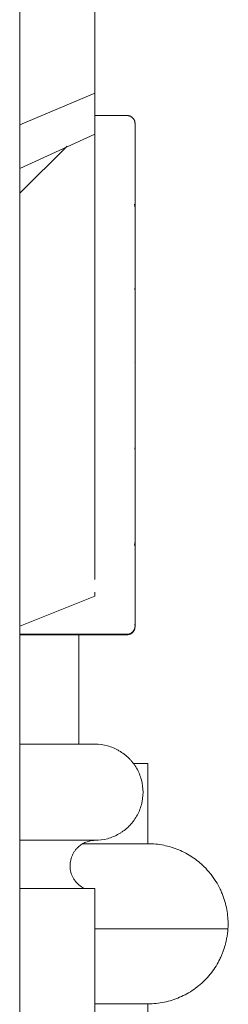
# Model space of a CAD drawing. Header units: millimetres. Extents: x -32191 to 39201, y -1740 to 8822.
# Tile 31 of 35: x 27553 to 27618, y 4083 to 4390. Entities that reach past the tile are written whole.
import ezdxf

# ---------------------------------------------------------------- set-up
doc = ezdxf.new("R2010")
doc.units = ezdxf.units.MM
doc.layers.add('A-GENM', color=13, linetype='Continuous', lineweight=18)
doc.layers.add('A-WALL', color=113, linetype='Continuous', lineweight=18)

# ---------------------------------------------------------------- blocks, each defined once
blk = doc.blocks.new('Generic Models 17 - Generic Models 17-3093004-ELEVAÇÃO 2 - MAPEAMENTO DE DANOS')
at = {"layer": 'A-GENM'}
for p, q in [((-3135.02, 4408.47), (-3135.02, 4367.29)), ((-3158.49, 4357.41), (-3135.02, 4367.29)), ((-3135.02, 4367.29), (-3135.02, 4354.64)), ((-3125.02, 4360.35), (-3135.02, 4360.35)), ((-3122.52, 4357.82), (-3122.52, 4357.85)), ((-3122.52, 4357.85), (-3122.52, 4357.82)), ((-3158.49, 4343.77), (-3135.02, 4354.49)), ((-3135.02, 4355.07), (-3135.02, 4216.27)), ((-3158.49, 4336.12), (-3143.73, 4350.74)), ((-3122.52, 4328.8), (-3122.52, 4330.78)), ((-3122.52, 4290.95), (-3122.52, 4290.7)), ((-3122.52, 4288.58), (-3122.52, 4288.61)), ((-3122.52, 4288.23), (-3122.52, 4288.58)), ((-3122.52, 4288.58), (-3122.52, 4288.4)), ((-3122.52, 4288.4), (-3122.52, 4288.58)), ((-3122.52, 4283.07), (-3122.52, 4282.92)), ((-3122.52, 4282.63), (-3122.52, 4282.92)), ((-3122.52, 4280.31), (-3122.52, 4280.15)), ((-3122.52, 4258.05), (-3122.52, 4260.14)), ((-3122.52, 4256.77), (-3122.52, 4256.67)), ((-3122.52, 4256.62), (-3122.52, 4256.52)), ((-3122.52, 4233.4), (-3122.52, 4230.96)), ((-3135.02, 4215.51), (-3135.02, 4221.68)), ((-3135.02, 4210.28), (-3135.02, 4211.58)), ((-3135.02, 4210.28), (-3158.49, 4200.93)), ((-3135.02, 4211.34), (-3135.02, 4210.28)), ((-3158.49, 4198.42), (-3125.02, 4198.42)), ((-3158.49, 4198.26), (-3125.02, 4198.26)), ((-3140.02, 4198.42), (-3140.02, 4164.06)), ((-3140.02, 4198.26), (-3125.02, 4198.26)), ((-3158.49, 4164.06), (-3140.02, 4164.06)), ((-3135.02, 4164.06), (-3158.49, 4164.06)), ((-3158.49, 4134.06), (-3135.02, 4134.06)), ((-3158.49, 4134.06), (-3135.02, 4134.06)), ((-3158.49, 4119.06), (-3135.02, 4119.06)), ((-3135.02, 4119.06), (-3135.02, 1459.06))]:
    blk.add_line(p, q, dxfattribs=at)
at = {"layer": 'A-GENM', "flags": 128}
for points in [[(-3125.02, 4360.35), (-3124.92, 4360.35), (-3124.82, 4360.35), (-3124.72, 4360.34), (-3124.62, 4360.32), (-3124.52, 4360.3), (-3124.43, 4360.28)], [(-3125.02, 4360.35), (-3124.92, 4360.35), (-3124.82, 4360.35), (-3124.72, 4360.34), (-3124.62, 4360.32), (-3124.52, 4360.3), (-3124.43, 4360.28), (-3124.33, 4360.26), (-3124.23, 4360.23), (-3124.14, 4360.19), (-3124.05, 4360.16), (-3123.96, 4360.12), (-3123.87, 4360.07), (-3123.78, 4360.02), (-3123.69, 4359.97), (-3123.61, 4359.92), (-3123.53, 4359.86), (-3123.45, 4359.8), (-3123.37, 4359.73), (-3123.3, 4359.67), (-3123.23, 4359.6), (-3123.16, 4359.52), (-3123.09, 4359.45), (-3123.03, 4359.37), (-3122.97, 4359.29), (-3122.92, 4359.21), (-3122.87, 4359.12), (-3122.82, 4359.03), (-3122.77, 4358.94), (-3122.73, 4358.85), (-3122.69, 4358.76), (-3122.66, 4358.67), (-3122.63, 4358.57), (-3122.6, 4358.47), (-3122.58, 4358.38), (-3122.56, 4358.28), (-3122.54, 4358.18), (-3122.53, 4358.08), (-3122.52, 4357.98), (-3122.52, 4357.88), (-3122.52, 4357.85)], [(-3123.53, 4359.86), (-3123.45, 4359.8), (-3123.37, 4359.73), (-3123.3, 4359.67), (-3123.23, 4359.6), (-3123.16, 4359.52), (-3123.09, 4359.45), (-3123.03, 4359.37), (-3122.97, 4359.29), (-3122.92, 4359.21), (-3122.87, 4359.12), (-3122.82, 4359.03), (-3122.77, 4358.94), (-3122.73, 4358.85), (-3122.69, 4358.76), (-3122.66, 4358.67), (-3122.63, 4358.57), (-3122.6, 4358.47), (-3122.58, 4358.38), (-3122.56, 4358.28), (-3122.54, 4358.18), (-3122.53, 4358.08), (-3122.52, 4357.98), (-3122.52, 4357.88), (-3122.52, 4357.85)], [(-3122.52, 4357.85), (-3122.52, 4357.8), (-3122.52, 4357.63), (-3122.52, 4357.35)], [(-3122.52, 4320.68), (-3122.52, 4323.14), (-3122.52, 4325.55), (-3122.52, 4327.89), (-3122.52, 4330.17), (-3122.52, 4332.38), (-3122.52, 4334.52), (-3122.52, 4336.58), (-3122.52, 4338.56), (-3122.52, 4340.46), (-3122.52, 4342.28), (-3122.52, 4344.01), (-3122.52, 4345.64), (-3122.52, 4347.18), (-3122.52, 4348.63), (-3122.52, 4349.98), (-3122.52, 4351.22), (-3122.52, 4352.37), (-3122.52, 4353.41), (-3122.52, 4354.34), (-3122.52, 4355.17), (-3122.52, 4355.89), (-3122.52, 4356.49), (-3122.52, 4356.99), (-3122.52, 4357.38), (-3122.52, 4357.65), (-3122.52, 4357.81), (-3122.52, 4357.85)], [(-3122.52, 4357.54), (-3122.52, 4357.75), (-3122.52, 4357.82)], [(-3122.52, 4357.82), (-3122.52, 4357.69), (-3122.52, 4357.43), (-3122.52, 4357.07), (-3122.52, 4356.59), (-3122.52, 4356), (-3122.52, 4355.31)], [(-3122.73, 4332.68), (-3122.69, 4332.58), (-3122.66, 4332.49), (-3122.63, 4332.39), (-3122.6, 4332.3), (-3122.58, 4332.2), (-3122.56, 4332.1), (-3122.54, 4332), (-3122.53, 4331.9), (-3122.52, 4331.8), (-3122.52, 4331.7)], [(-3122.52, 4331.01), (-3122.52, 4331.28), (-3122.52, 4331.49), (-3122.52, 4331.62), (-3122.52, 4331.67)], [(-3122.52, 4331.64), (-3122.52, 4331.53), (-3122.52, 4331.35)], [(-3122.52, 4330.87), (-3122.52, 4329.97), (-3122.52, 4328.8)], [(-3122.52, 4330.87), (-3122.52, 4329.7), (-3122.52, 4327.53), (-3122.52, 4325.3), (-3122.52, 4323.01), (-3122.52, 4320.67), (-3122.52, 4318.28), (-3122.52, 4315.85), (-3122.52, 4313.37), (-3122.52, 4310.86), (-3122.52, 4308.32), (-3122.52, 4305.74), (-3122.52, 4304.04)], [(-3122.52, 4289.74), (-3122.52, 4291.56), (-3122.52, 4293.36), (-3122.52, 4295.15), (-3122.52, 4296.93), (-3122.52, 4298.69), (-3122.52, 4300.43), (-3122.52, 4302.15), (-3122.52, 4303.84), (-3122.52, 4305.5), (-3122.52, 4307.13), (-3122.52, 4308.73), (-3122.52, 4310.3), (-3122.52, 4311.82), (-3122.52, 4313.3), (-3122.52, 4314.74), (-3122.52, 4316.14), (-3122.52, 4317.48), (-3122.52, 4318.78), (-3122.52, 4320.02), (-3122.52, 4321.21), (-3122.52, 4322.34), (-3122.52, 4323.42), (-3122.52, 4324.44), (-3122.52, 4325.39), (-3122.52, 4326.28), (-3122.52, 4327.11), (-3122.52, 4327.87), (-3122.52, 4328.57), (-3122.52, 4329.19)], [(-3122.52, 4328.51), (-3122.52, 4327.87), (-3122.52, 4327.17), (-3122.52, 4326.41), (-3122.52, 4325.59), (-3122.52, 4324.71), (-3122.52, 4323.79), (-3122.52, 4322.8), (-3122.52, 4321.77), (-3122.52, 4320.69), (-3122.52, 4319.56), (-3122.52, 4318.38), (-3122.52, 4317.16), (-3122.52, 4315.89), (-3122.52, 4314.58), (-3122.52, 4313.24), (-3122.52, 4311.86), (-3122.52, 4310.44), (-3122.52, 4309), (-3122.52, 4307.52), (-3122.52, 4306.02), (-3122.52, 4304.49)], [(-3122.52, 4233.4), (-3122.52, 4236.21), (-3122.52, 4239.09), (-3122.52, 4242.05), (-3122.52, 4245.06), (-3122.52, 4248.13), (-3122.52, 4251.25), (-3122.52, 4254.42), (-3122.52, 4257.64), (-3122.52, 4260.88), (-3122.52, 4264.17), (-3122.52, 4267.47), (-3122.52, 4270.8), (-3122.52, 4274.15), (-3122.52, 4277.5), (-3122.52, 4280.86), (-3122.52, 4284.23), (-3122.52, 4287.58), (-3122.52, 4290.93), (-3122.52, 4294.25), (-3122.52, 4297.56), (-3122.52, 4300.84), (-3122.52, 4304.09), (-3122.52, 4307.3), (-3122.52, 4310.47), (-3122.52, 4313.59), (-3122.52, 4316.66), (-3122.52, 4319.67), (-3122.52, 4320.68)], [(-3122.52, 4318.78), (-3122.52, 4317.69), (-3122.52, 4314.64), (-3122.52, 4311.53), (-3122.52, 4308.38), (-3122.52, 4305.18), (-3122.52, 4304.04)], [(-3122.52, 4304.46), (-3122.52, 4307.05), (-3122.52, 4309.61), (-3122.52, 4312.14), (-3122.52, 4314.63), (-3122.52, 4317.09), (-3122.52, 4318.78)], [(-3122.52, 4318.78), (-3122.52, 4317.87), (-3122.52, 4316.54), (-3122.52, 4315.16), (-3122.52, 4313.73), (-3122.52, 4312.26), (-3122.52, 4310.75), (-3122.52, 4309.2), (-3122.52, 4307.61), (-3122.52, 4305.99), (-3122.52, 4304.33)], [(-3122.52, 4304.33), (-3122.52, 4305.86), (-3122.52, 4307.37), (-3122.52, 4308.85), (-3122.52, 4310.3), (-3122.52, 4311.72), (-3122.52, 4313.1), (-3122.52, 4314.45), (-3122.52, 4315.76), (-3122.52, 4317.03), (-3122.52, 4318.26)], [(-3122.63, 4306.47), (-3122.6, 4306.37), (-3122.58, 4306.28), (-3122.56, 4306.18), (-3122.54, 4306.08), (-3122.53, 4305.98), (-3122.52, 4305.88), (-3122.52, 4305.78), (-3122.52, 4305.75)], [(-3122.58, 4306.28), (-3122.56, 4306.18), (-3122.54, 4306.08), (-3122.53, 4305.98), (-3122.52, 4305.88), (-3122.52, 4305.78), (-3122.52, 4305.75)], [(-3122.52, 4304.16), (-3122.52, 4304.42), (-3122.52, 4304.67), (-3122.52, 4304.88), (-3122.52, 4305.08), (-3122.52, 4305.25), (-3122.52, 4305.39), (-3122.52, 4305.51), (-3122.52, 4305.61), (-3122.52, 4305.68), (-3122.52, 4305.73), (-3122.52, 4305.75), (-3122.52, 4305.75)], [(-3122.52, 4305.75), (-3122.52, 4305.74), (-3122.52, 4305.7), (-3122.52, 4305.64), (-3122.52, 4305.55), (-3122.52, 4305.44), (-3122.52, 4305.31), (-3122.52, 4305.29)], [(-3122.52, 4305.29), (-3122.52, 4305.43), (-3122.52, 4305.54), (-3122.52, 4305.63), (-3122.52, 4305.7), (-3122.52, 4305.74), (-3122.52, 4305.75)], [(-3122.52, 4305.75), (-3122.52, 4305.74), (-3122.52, 4305.7), (-3122.52, 4305.64), (-3122.52, 4305.55), (-3122.52, 4305.44), (-3122.52, 4305.31), (-3122.52, 4305.15), (-3122.52, 4304.96), (-3122.52, 4304.75), (-3122.52, 4304.52), (-3122.52, 4304.27), (-3122.52, 4303.99), (-3122.52, 4303.69), (-3122.52, 4303.37)], [(-3122.52, 4305.29), (-3122.52, 4305.05), (-3122.52, 4304.77), (-3122.52, 4304.46), (-3122.52, 4304.12), (-3122.52, 4303.74), (-3122.52, 4303.32)], [(-3122.52, 4300.69), (-3122.52, 4301.26), (-3122.52, 4301.81), (-3122.52, 4302.32), (-3122.52, 4302.8), (-3122.52, 4303.25), (-3122.52, 4303.67), (-3122.52, 4304.06), (-3122.52, 4304.41), (-3122.52, 4304.73), (-3122.52, 4305.01), (-3122.52, 4305.25), (-3122.52, 4305.29)], [(-3122.52, 4303.24), (-3122.52, 4303.57), (-3122.52, 4303.88)], [(-3122.52, 4295.58), (-3122.52, 4296.16), (-3122.52, 4296.73), (-3122.52, 4297.29), (-3122.52, 4297.84), (-3122.52, 4298.38)], [(-3122.52, 4298.05), (-3122.52, 4297.51), (-3122.52, 4296.95), (-3122.52, 4296.39), (-3122.52, 4295.81)], [(-3122.52, 4258.32), (-3122.52, 4260.25), (-3122.52, 4262.23), (-3122.52, 4264.23), (-3122.52, 4266.26), (-3122.52, 4268.31), (-3122.52, 4270.38), (-3122.52, 4272.47), (-3122.52, 4274.57), (-3122.52, 4276.68), (-3122.52, 4278.8), (-3122.52, 4280.92), (-3122.52, 4283.04), (-3122.52, 4285.16), (-3122.52, 4287.27), (-3122.52, 4289.37), (-3122.52, 4289.74)], [(-3122.52, 4288.76), (-3122.52, 4288.49), (-3122.52, 4288.22), (-3122.52, 4287.95), (-3122.52, 4287.69), (-3122.52, 4287.44), (-3122.52, 4287.19), (-3122.52, 4286.94), (-3122.52, 4286.7), (-3122.52, 4286.47), (-3122.52, 4286.24), (-3122.52, 4286.02), (-3122.52, 4285.8), (-3122.52, 4285.6), (-3122.52, 4285.4), (-3122.52, 4285.21), (-3122.52, 4285.03), (-3122.52, 4284.85), (-3122.52, 4284.69), (-3122.52, 4284.53), (-3122.52, 4284.39), (-3122.52, 4284.25), (-3122.52, 4284.13), (-3122.52, 4284.01), (-3122.52, 4283.9), (-3122.52, 4283.81), (-3122.52, 4283.73), (-3122.52, 4283.65), (-3122.52, 4283.59), (-3122.52, 4283.54), (-3122.52, 4283.5), (-3122.52, 4283.47), (-3122.52, 4283.45), (-3122.52, 4283.44)], [(-3122.52, 4286.91), (-3122.52, 4287.15), (-3122.52, 4287.4), (-3122.52, 4287.66), (-3122.52, 4287.92), (-3122.52, 4288.18), (-3122.52, 4288.45), (-3122.52, 4288.72)], [(-3122.52, 4284.67), (-3122.52, 4284.83), (-3122.52, 4285), (-3122.52, 4285.18), (-3122.52, 4285.37), (-3122.52, 4285.57), (-3122.52, 4285.77), (-3122.52, 4285.99)], [(-3122.52, 4283.44), (-3122.52, 4283.34), (-3122.53, 4283.24)], [(-3122.52, 4283.44), (-3122.52, 4283.34), (-3122.53, 4283.24)], [(-3122.52, 4283.44), (-3122.52, 4283.45), (-3122.52, 4283.46), (-3122.52, 4283.49), (-3122.52, 4283.53), (-3122.52, 4283.58), (-3122.52, 4283.64), (-3122.52, 4283.71), (-3122.52, 4283.8), (-3122.52, 4283.89), (-3122.52, 4283.99), (-3122.52, 4284.11), (-3122.52, 4284.23), (-3122.52, 4284.37), (-3122.52, 4284.51)], [(-3122.52, 4283.89), (-3122.52, 4283.79), (-3122.52, 4283.71), (-3122.52, 4283.64), (-3122.52, 4283.58), (-3122.52, 4283.53), (-3122.52, 4283.49), (-3122.52, 4283.46), (-3122.52, 4283.45), (-3122.52, 4283.44)], [(-3122.52, 4283.44), (-3122.52, 4283.45), (-3122.52, 4283.46), (-3122.52, 4283.49), (-3122.52, 4283.53), (-3122.52, 4283.58), (-3122.52, 4283.64), (-3122.52, 4283.71), (-3122.52, 4283.8), (-3122.52, 4283.89)], [(-3122.52, 4260.76), (-3122.52, 4261.34), (-3122.52, 4261.94), (-3122.52, 4262.59), (-3122.52, 4263.26), (-3122.52, 4263.96), (-3122.52, 4264.7), (-3122.52, 4265.46), (-3122.52, 4266.26), (-3122.52, 4267.08), (-3122.52, 4267.92), (-3122.52, 4268.79), (-3122.52, 4269.68), (-3122.52, 4270.59), (-3122.52, 4271.53)], [(-3122.52, 4260.14), (-3122.52, 4258.73), (-3122.52, 4255.51), (-3122.52, 4252.32), (-3122.52, 4249.18), (-3122.52, 4246.09), (-3122.52, 4243.06), (-3122.52, 4240.09), (-3122.52, 4237.18), (-3122.52, 4234.34), (-3122.52, 4233.4)], [(-3122.52, 4260.14), (-3122.52, 4258.66), (-3122.52, 4256.75), (-3122.52, 4254.88), (-3122.52, 4253.05), (-3122.52, 4251.26), (-3122.52, 4249.52), (-3122.52, 4247.83), (-3122.52, 4246.2), (-3122.52, 4244.61), (-3122.52, 4243.09), (-3122.52, 4241.63), (-3122.52, 4240.23), (-3122.52, 4238.89), (-3122.52, 4237.62), (-3122.52, 4236.42), (-3122.52, 4235.29), (-3122.52, 4234.23), (-3122.52, 4234.05)], [(-3122.52, 4260.14), (-3122.52, 4259.21), (-3122.52, 4256.88), (-3122.52, 4254.6), (-3122.52, 4252.38), (-3122.52, 4251.3)], [(-3122.52, 4251.3), (-3122.52, 4253.5), (-3122.52, 4255.75), (-3122.52, 4257.77)], [(-3122.52, 4234.05), (-3122.52, 4235.09), (-3122.52, 4236.21), (-3122.52, 4237.4), (-3122.52, 4238.65), (-3122.52, 4239.98), (-3122.52, 4241.37), (-3122.52, 4242.82), (-3122.52, 4244.33), (-3122.52, 4245.91), (-3122.52, 4247.53), (-3122.52, 4249.21), (-3122.52, 4250.94), (-3122.52, 4252.72), (-3122.52, 4254.55), (-3122.52, 4256.41), (-3122.52, 4257.77)], [(-3122.52, 4257.77), (-3122.52, 4257.49), (-3122.52, 4257.22), (-3122.52, 4257), (-3122.52, 4256.83), (-3122.52, 4256.71), (-3122.52, 4256.64), (-3122.52, 4256.62)], [(-3122.52, 4256.77), (-3122.52, 4256.79), (-3122.52, 4256.85), (-3122.52, 4256.96), (-3122.52, 4257.1), (-3122.52, 4257.29), (-3122.52, 4257.52), (-3122.52, 4257.77)], [(-3122.52, 4256.62), (-3122.52, 4256.52), (-3122.53, 4256.42), (-3122.54, 4256.32), (-3122.55, 4256.22)], [(-3122.52, 4257.35), (-3122.52, 4257.15), (-3122.52, 4256.99), (-3122.52, 4256.88), (-3122.52, 4256.8), (-3122.52, 4256.77), (-3122.52, 4256.77)], [(-3122.52, 4256.62), (-3122.52, 4256.65), (-3122.52, 4256.72), (-3122.52, 4256.85), (-3122.52, 4257.03), (-3122.52, 4257.25)], [(-3122.52, 4256.77), (-3122.52, 4256.67), (-3122.52, 4256.63), (-3122.52, 4256.62)], [(-3122.52, 4256.62), (-3122.52, 4256.65), (-3122.52, 4256.72), (-3122.52, 4256.77)], [(-3122.52, 4228.76), (-3122.52, 4229.36), (-3122.52, 4230.04), (-3122.52, 4230.82), (-3122.52, 4231.68), (-3122.52, 4232.63), (-3122.52, 4233.66), (-3122.52, 4234.77), (-3122.52, 4235.97), (-3122.52, 4237.24), (-3122.52, 4238.59), (-3122.52, 4240.01), (-3122.52, 4241.51), (-3122.52, 4243.07), (-3122.52, 4244.71), (-3122.52, 4246.41), (-3122.52, 4248.17), (-3122.52, 4249.99), (-3122.52, 4251.3)], [(-3122.52, 4251.3), (-3122.52, 4249.44), (-3122.52, 4247.64), (-3122.52, 4245.9), (-3122.52, 4244.22), (-3122.52, 4242.61), (-3122.52, 4241.06), (-3122.52, 4239.58), (-3122.52, 4238.18), (-3122.52, 4236.86), (-3122.52, 4235.61), (-3122.52, 4234.43), (-3122.52, 4233.35), (-3122.52, 4232.34), (-3122.52, 4231.42), (-3122.52, 4230.58), (-3122.52, 4229.83), (-3122.52, 4229.17), (-3122.52, 4228.6), (-3122.52, 4228.12), (-3122.52, 4227.73), (-3122.52, 4227.43), (-3122.52, 4227.23), (-3122.52, 4227.12), (-3122.52, 4227.1)], [(-3122.52, 4234.05), (-3122.52, 4232.99), (-3122.52, 4232.01), (-3122.52, 4231.12), (-3122.52, 4230.31), (-3122.52, 4229.59), (-3122.52, 4228.96), (-3122.52, 4228.43)], [(-3122.52, 4227.1), (-3122.52, 4227.14), (-3122.52, 4227.28), (-3122.52, 4227.51), (-3122.52, 4227.84), (-3122.52, 4228.25), (-3122.52, 4228.76), (-3122.52, 4229.36), (-3122.52, 4230.04), (-3122.52, 4230.82), (-3122.52, 4231.68), (-3122.52, 4232.63), (-3122.52, 4233.66), (-3122.52, 4234.05)], [(-3122.52, 4200.76), (-3122.52, 4200.82), (-3122.52, 4201), (-3122.52, 4201.3), (-3122.52, 4201.72), (-3122.52, 4202.25), (-3122.52, 4202.91), (-3122.52, 4203.68), (-3122.52, 4204.56), (-3122.52, 4205.56), (-3122.52, 4206.67), (-3122.52, 4207.89), (-3122.52, 4209.22), (-3122.52, 4210.65), (-3122.52, 4212.19), (-3122.52, 4213.83), (-3122.52, 4215.57), (-3122.52, 4217.41), (-3122.52, 4219.34), (-3122.52, 4221.35), (-3122.52, 4223.46), (-3122.52, 4225.65), (-3122.52, 4227.92), (-3122.52, 4230.26), (-3122.52, 4232.68), (-3122.52, 4233.4)], [(-3122.52, 4227.1), (-3122.52, 4227), (-3122.53, 4226.9), (-3122.54, 4226.8), (-3122.55, 4226.7), (-3122.57, 4226.6), (-3122.59, 4226.5), (-3122.62, 4226.4), (-3122.65, 4226.31), (-3122.68, 4226.21), (-3122.72, 4226.12)], [(-3122.52, 4227.1), (-3122.52, 4227), (-3122.53, 4226.9), (-3122.54, 4226.8), (-3122.55, 4226.7), (-3122.57, 4226.6), (-3122.59, 4226.5), (-3122.62, 4226.4), (-3122.65, 4226.31)], [(-3122.52, 4227.35), (-3122.52, 4227.18), (-3122.52, 4227.1), (-3122.52, 4227.1)], [(-3122.52, 4227.1), (-3122.52, 4227.14), (-3122.52, 4227.28)], [(-3122.52, 4226.3), (-3122.52, 4224.09), (-3122.52, 4221.96), (-3122.52, 4219.91), (-3122.52, 4217.96), (-3122.52, 4216.1), (-3122.52, 4214.33), (-3122.52, 4212.66), (-3122.52, 4211.09), (-3122.52, 4209.63), (-3122.52, 4208.27), (-3122.52, 4207.01), (-3122.52, 4205.87), (-3122.52, 4204.84), (-3122.52, 4203.92), (-3122.52, 4203.12), (-3122.52, 4202.43), (-3122.52, 4201.86), (-3122.52, 4201.41), (-3122.52, 4201.07), (-3122.52, 4200.86), (-3122.52, 4200.77), (-3122.52, 4200.76)], [(-3122.61, 4201.57), (-3122.52, 4200.92), (-3122.61, 4200.27), (-3122.86, 4199.67), (-3123.25, 4199.15), (-3123.77, 4198.75), (-3124.37, 4198.5), (-3125.02, 4198.42)], [(-3122.52, 4200.76), (-3122.52, 4200.66), (-3122.53, 4200.56), (-3122.54, 4200.46), (-3122.55, 4200.36), (-3122.57, 4200.26), (-3122.59, 4200.17), (-3122.62, 4200.07), (-3122.65, 4199.97), (-3122.68, 4199.88), (-3122.72, 4199.79), (-3122.76, 4199.7), (-3122.8, 4199.61), (-3122.85, 4199.52), (-3122.9, 4199.43), (-3122.96, 4199.35), (-3123.02, 4199.27), (-3123.08, 4199.19), (-3123.14, 4199.11), (-3123.21, 4199.04), (-3123.28, 4198.97), (-3123.35, 4198.9), (-3123.43, 4198.83), (-3123.51, 4198.77), (-3123.59, 4198.71), (-3123.67, 4198.66), (-3123.76, 4198.6), (-3123.84, 4198.56), (-3123.93, 4198.51), (-3124.02, 4198.47), (-3124.12, 4198.43), (-3124.21, 4198.4), (-3124.3, 4198.37), (-3124.4, 4198.34), (-3124.5, 4198.32), (-3124.6, 4198.3), (-3124.7, 4198.28), (-3124.79, 4198.27), (-3124.89, 4198.26), (-3124.99, 4198.26), (-3125.02, 4198.26)], [(-3122.85, 4199.52), (-3122.9, 4199.43), (-3122.96, 4199.35), (-3123.02, 4199.27), (-3123.08, 4199.19), (-3123.14, 4199.11), (-3123.21, 4199.04), (-3123.28, 4198.97), (-3123.35, 4198.9), (-3123.43, 4198.83), (-3123.51, 4198.77), (-3123.59, 4198.71), (-3123.67, 4198.66), (-3123.76, 4198.6), (-3123.84, 4198.56), (-3123.93, 4198.51), (-3124.02, 4198.47), (-3124.12, 4198.43), (-3124.21, 4198.4), (-3124.3, 4198.37), (-3124.4, 4198.34), (-3124.5, 4198.32), (-3124.6, 4198.3), (-3124.7, 4198.28), (-3124.79, 4198.27), (-3124.89, 4198.26), (-3124.99, 4198.26), (-3125.02, 4198.26)], [(-3122.52, 4200.76), (-3122.52, 4200.66), (-3122.53, 4200.56), (-3122.54, 4200.46), (-3122.55, 4200.36), (-3122.57, 4200.26), (-3122.59, 4200.17), (-3122.62, 4200.07), (-3122.65, 4199.97), (-3122.68, 4199.88), (-3122.72, 4199.79), (-3122.76, 4199.7)], [(-3122.52, 4200.76), (-3122.52, 4200.82), (-3122.52, 4200.92)], [(-3122.52, 4200.92), (-3122.52, 4200.78), (-3122.52, 4200.76)]]:
    blk.add_lwpolyline(points, dxfattribs=at)
at = {"layer": 'A-GENM'}
for points in [[(-3122.52, 4256.77), (-3122.52, 4256.63), (-3122.53, 4256.48), (-3122.56, 4256.34)], [(-3125.02, 4198.42), (-3124.73, 4198.42), (-3124.15, 4198.52), (-3123.38, 4198.96), (-3122.81, 4199.64), (-3122.51, 4200.48), (-3122.51, 4201.07), (-3122.56, 4201.35)]]:
    blk.add_open_spline(points, degree=3, dxfattribs=at)
for points, knots in [([(-3122.52, 4200.92), (-3122.52, 4200.77), (-3122.56, 4200.34), (-3122.81, 4199.64), (-3123.38, 4198.98), (-3123.89, 4198.64), (-3124.17, 4198.57)], [-0.4999449, -0.4999449, -0.4999449, -0.4999449, -0.4444444, -0.3333333, -0.2222222, -0.1111111, -0.1111111, -0.1111111, -0.1111111]), ([(-3135.02, 4134.06), (-3133.68, 4134.06), (-3131.75, 4134.32), (-3129.27, 4135.16), (-3127.79, 4135.89), (-3126.69, 4136.58), (-3125.62, 4137.34), (-3124.63, 4138.21), (-3123.74, 4139.16), (-3122.9, 4140.17), (-3121.99, 4141.54), (-3121.13, 4143.3), (-3120.28, 4145.79), (-3119.85, 4149.06), (-3120.28, 4152.33), (-3121.13, 4154.82), (-3121.99, 4156.58), (-3122.9, 4157.94), (-3123.74, 4158.96), (-3124.63, 4159.91), (-3125.87, 4160.99), (-3127.23, 4161.9), (-3128.38, 4162.52), (-3129.58, 4163.06), (-3131.75, 4163.8), (-3133.68, 4164.06), (-3135.02, 4164.06)], [0, 0, 0, 0, 0.083333, 0.125, 0.166667, 0.1875, 0.208333, 0.25, 0.270833, 0.291667, 0.333333, 0.375, 0.416667, 0.5, 0.583333, 0.625, 0.666667, 0.708333, 0.729167, 0.75, 0.791667, 0.833333, 0.854167, 0.875, 0.916667, 1, 1, 1, 1]), ([(-3138.44, 4119.06), (-3139.02, 4119.35), (-3140.07, 4120.06), (-3141.16, 4121.24), (-3141.84, 4122.33), (-3142.38, 4123.48), (-3142.79, 4125.03), (-3142.82, 4126.96), (-3142.47, 4128.52), (-3141.96, 4129.7), (-3141.48, 4130.53), (-3141, 4131.16), (-3140.57, 4131.64), (-3140.01, 4132.19), (-3139.4, 4132.65), (-3138.78, 4133.02), (-3138.37, 4133.25), (-3137.82, 4133.5), (-3137.14, 4133.74), (-3136.22, 4133.97), (-3135.51, 4134.05), (-3135.02, 4134.06)], [0, 0, 0, 0, 0.090909, 0.181818, 0.227273, 0.272727, 0.363636, 0.454545, 0.545455, 0.590909, 0.636364, 0.681818, 0.704545, 0.727273, 0.795455, 0.8125, 0.829545, 0.863636, 0.897727, 0.931818, 1, 1, 1, 1])]:
    blk.add_open_spline(points, degree=3, knots=knots, dxfattribs=at)
blk = doc.blocks.new('ornamento esquadrias - ornamento esquadrias-V12-ELEVAÇÃO 2 - MAPEAMENTO DE DANOS')
at = {"layer": 'A-GENM'}
for p, q in [((-3123.14, 4158.01), (-3118.49, 4158.01)), ((-3118.49, 4158.01), (-3118.49, 4133.01)), ((-3138.78, 4133.01), (-3118.49, 4133.01)), ((-3138.78, 4133.01), (-3118.49, 4133.01)), ((-3135.02, 4106.42), (-3093.54, 4106.42)), ((-3135.02, 4083.01), (-3118.49, 4083.01)), ((-3135.02, 4083.01), (-3118.49, 4083.01)), ((-3118.49, 4083.01), (-3118.49, 4069.06))]:
    blk.add_line(p, q, dxfattribs=at)
for points, knots in [([(-3093.54, 4106.42), (-3093.42, 4107.97), (-3093.51, 4110.36), (-3094.1, 4113.7), (-3094.71, 4115.82), (-3095.36, 4117.5), (-3096.1, 4119.2), (-3097.01, 4120.86), (-3098.09, 4122.46), (-3099.28, 4124.05), (-3100.79, 4125.74), (-3102.72, 4127.44), (-3105.28, 4129.34), (-3108.1, 4130.84), (-3111.2, 4131.96), (-3114.33, 4132.75), (-3116.8, 4133), (-3118.49, 4133.01)], [0, 0, 0, 0, 0.142857, 0.214286, 0.285714, 0.321429, 0.357143, 0.428571, 0.464286, 0.5, 0.571429, 0.625, 0.678571, 0.785714, 0.839286, 0.892857, 1, 1, 1, 1]), ([(-3118.49, 4083.01), (-3116.76, 4083.02), (-3113.4, 4083.35), (-3108.54, 4084.89), (-3104.12, 4087.34), (-3100.24, 4090.67), (-3097.61, 4094.07), (-3096.21, 4096.63), (-3095.53, 4098.1), (-3094.94, 4099.55), (-3094.49, 4100.97), (-3094.15, 4102.32), (-3093.73, 4104.22), (-3093.55, 4105.56), (-3093.54, 4106.42)], [0, 0, 0, 0, 0.125, 0.25, 0.375, 0.5, 0.625, 0.6875, 0.71875, 0.75, 0.8125, 0.84375, 0.875, 1, 1, 1, 1])]:
    blk.add_open_spline(points, degree=3, knots=knots, dxfattribs=at)

msp = doc.modelspace()

# ---------------------------------------------------------------- linework, layer by layer
at = {"layer": 'A-WALL'}
msp.add_line((27552.96, 1280), (27552.96, 4477.75), dxfattribs=at)

# ---------------------------------------------------------------- block references
at = {"layer": 'A-GENM'}
for name in ['Generic Models 17 - Generic Models 17-3093004-ELEVAÇÃO 2 - MAPEAMENTO DE DANOS', 'ornamento esquadrias - ornamento esquadrias-V12-ELEVAÇÃO 2 - MAPEAMENTO DE DANOS']:
    msp.add_blockref(name, (30711.45, 0), dxfattribs=at)

doc.saveas('drawing.dxf')
